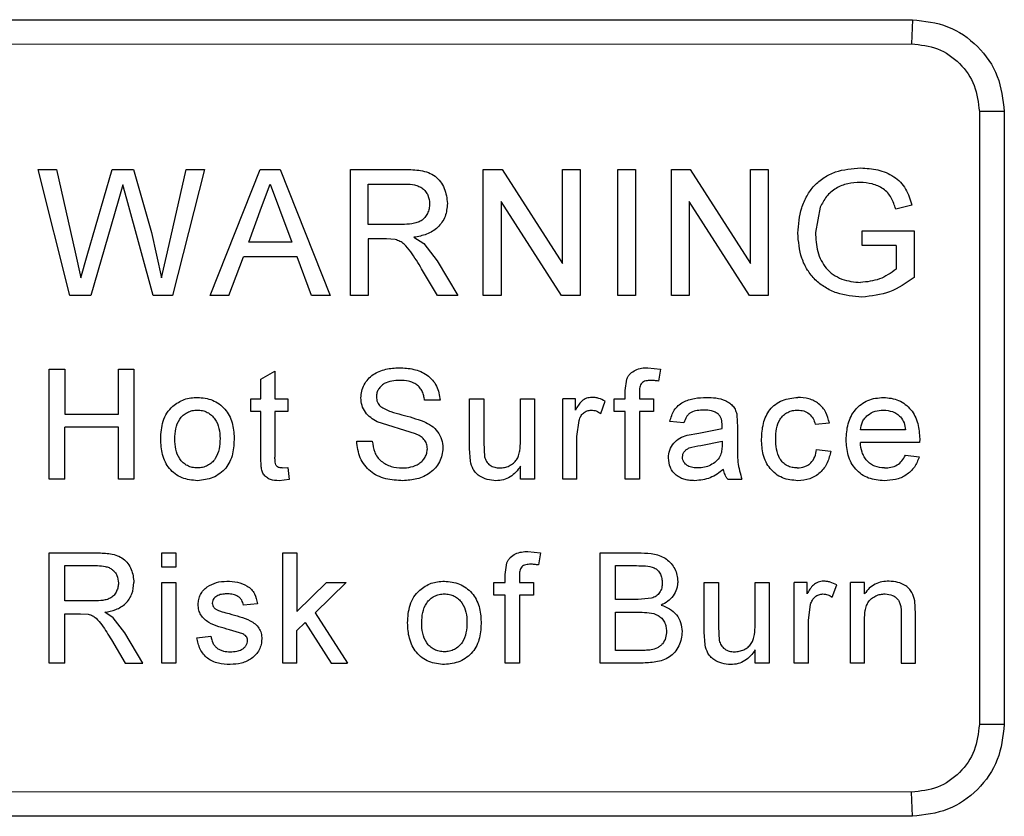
# Model space of a CAD drawing. Header units: millimetres. Extents: x -0.57 to 0.95, y -0.4 to 0.71.
# Tile 210 of 256: x 0.3994 to 0.4315, y 0.1396 to 0.1656. Entities that reach past the tile are written whole.
import ezdxf

# ---------------------------------------------------------------- set-up
doc = ezdxf.new("R2010")
doc.units = ezdxf.units.MM
doc.layers.add('FORMAT', color=7, linetype='Continuous')

msp = doc.modelspace()

# ---------------------------------------------------------------- linework, layer by layer
at = {"layer": 'FORMAT', "color": 7, "linetype": 'Continuous', "lineweight": 25}
for p, q in [((0.374513, 0.165626), (0.42848, 0.165626)), ((0.42848, 0.165626), (0.428453, 0.16484)), ((0.374485, 0.164812), (0.428453, 0.16484)), ((0.430665, 0.162626), (0.430665, 0.142626)), ((0.431479, 0.162626), (0.430665, 0.162626)), ((0.431479, 0.162626), (0.431479, 0.142626)), ((0.399955, 0.160735), (0.400553, 0.160735)), ((0.400989, 0.156626), (0.399955, 0.160735)), ((0.400553, 0.160735), (0.401163, 0.158033)), ((0.401562, 0.157931), (0.402374, 0.160735)), ((0.402374, 0.160735), (0.403071, 0.160735)), ((0.403071, 0.160735), (0.403658, 0.158677)), ((0.404176, 0.158048), (0.404783, 0.160735)), ((0.405381, 0.160735), (0.404346, 0.156626)), ((0.404783, 0.160735), (0.405381, 0.160735)), ((0.405569, 0.156626), (0.407201, 0.160735)), ((0.407201, 0.160735), (0.407854, 0.160735)), ((0.407854, 0.160735), (0.409486, 0.156626)), ((0.410148, 0.160735), (0.411931, 0.160735)), ((0.410148, 0.156626), (0.410148, 0.160735)), ((0.414481, 0.160735), (0.415094, 0.160735)), ((0.414481, 0.156626), (0.414481, 0.160735)), ((0.415094, 0.160735), (0.417063, 0.157669)), ((0.417063, 0.157669), (0.417063, 0.160735)), ((0.417063, 0.160735), (0.417642, 0.160735)), ((0.417642, 0.160735), (0.417642, 0.156626)), ((0.418867, 0.160735), (0.419446, 0.160735)), ((0.418867, 0.156626), (0.418867, 0.160735)), ((0.419446, 0.160735), (0.419446, 0.156626)), ((0.420618, 0.160735), (0.42123, 0.160735)), ((0.420618, 0.156626), (0.420618, 0.160735)), ((0.42123, 0.160735), (0.423199, 0.157669)), ((0.423199, 0.157669), (0.423199, 0.160735)), ((0.423199, 0.160735), (0.423779, 0.160735)), ((0.423779, 0.160735), (0.423779, 0.156626)), ((0.402721, 0.160239), (0.402565, 0.159701)), ((0.40285, 0.159766), (0.402721, 0.160239)), ((0.407247, 0.159502), (0.407528, 0.160261)), ((0.407528, 0.160261), (0.40783, 0.159445)), ((0.410728, 0.160261), (0.411953, 0.160261)), ((0.410728, 0.158944), (0.410728, 0.160261)), ((0.402565, 0.159701), (0.401675, 0.156626)), ((0.403708, 0.156626), (0.40285, 0.159766)), ((0.41703, 0.156626), (0.415061, 0.159692)), ((0.415061, 0.159692), (0.415061, 0.156626)), ((0.423167, 0.156626), (0.421197, 0.159692)), ((0.421197, 0.159692), (0.421197, 0.156626)), ((0.406826, 0.158365), (0.407247, 0.159502)), ((0.40783, 0.159445), (0.408229, 0.158365)), ((0.425473, 0.159502), (0.42532, 0.158682)), ((0.428466, 0.159577), (0.427936, 0.159444)), ((0.411828, 0.158944), (0.410728, 0.158944)), ((0.426847, 0.158733), (0.428533, 0.158733)), ((0.426847, 0.158259), (0.426847, 0.158733)), ((0.428533, 0.158733), (0.428533, 0.157213)), ((0.403658, 0.158677), (0.403985, 0.157201)), ((0.411321, 0.15847), (0.410728, 0.15847)), ((0.410728, 0.15847), (0.410728, 0.156626)), ((0.411607, 0.158451), (0.411321, 0.15847)), ((0.412219, 0.158523), (0.412539, 0.15832)), ((0.408229, 0.158365), (0.406826, 0.158365)), ((0.412539, 0.15832), (0.412972, 0.15776)), ((0.427954, 0.158259), (0.426847, 0.158259)), ((0.427954, 0.158259), (0.427954, 0.15748)), ((0.401163, 0.158033), (0.401351, 0.157201)), ((0.401351, 0.157201), (0.401562, 0.157931)), ((0.403985, 0.157201), (0.404176, 0.158048)), ((0.406184, 0.156626), (0.406652, 0.15789)), ((0.408403, 0.15789), (0.406652, 0.15789)), ((0.408871, 0.156626), (0.408403, 0.15789)), ((0.412972, 0.15776), (0.413646, 0.156626)), ((0.412982, 0.156626), (0.41247, 0.157494)), ((0.401675, 0.156626), (0.400989, 0.156626)), ((0.404346, 0.156626), (0.403708, 0.156626)), ((0.406184, 0.156626), (0.405569, 0.156626)), ((0.409486, 0.156626), (0.408871, 0.156626)), ((0.410728, 0.156626), (0.410148, 0.156626)), ((0.413646, 0.156626), (0.412982, 0.156626)), ((0.415061, 0.156626), (0.414481, 0.156626)), ((0.417642, 0.156626), (0.41703, 0.156626)), ((0.419446, 0.156626), (0.418867, 0.156626)), ((0.421197, 0.156626), (0.420618, 0.156626)), ((0.423779, 0.156626), (0.423167, 0.156626)), ((0.400317, 0.154222), (0.400824, 0.154222)), ((0.400317, 0.150626), (0.400317, 0.154222)), ((0.400824, 0.154222), (0.400824, 0.152747)), ((0.402576, 0.152747), (0.402576, 0.154222)), ((0.402576, 0.154222), (0.403083, 0.154222)), ((0.403083, 0.154222), (0.403083, 0.150626)), ((0.419854, 0.154268), (0.420263, 0.154222)), ((0.420263, 0.154222), (0.420197, 0.15383)), ((0.407223, 0.153893), (0.407684, 0.154155)), ((0.407223, 0.153254), (0.407223, 0.153893)), ((0.407684, 0.154155), (0.407684, 0.153254)), ((0.419114, 0.153521), (0.419163, 0.153897)), ((0.406901, 0.153254), (0.407223, 0.153254)), ((0.406901, 0.152839), (0.406901, 0.153254)), ((0.407684, 0.153254), (0.408099, 0.153254)), ((0.408099, 0.153254), (0.408099, 0.152839)), ((0.414033, 0.151634), (0.414033, 0.153254)), ((0.414033, 0.153254), (0.414494, 0.153254)), ((0.414494, 0.153254), (0.414494, 0.151825)), ((0.415693, 0.151874), (0.415693, 0.153254)), ((0.415693, 0.153254), (0.416154, 0.153254)), ((0.416154, 0.153254), (0.416154, 0.150626)), ((0.417486, 0.153254), (0.417072, 0.153254)), ((0.417072, 0.150626), (0.417072, 0.153254)), ((0.417486, 0.152887), (0.417486, 0.153254)), ((0.418745, 0.153254), (0.419114, 0.153254)), ((0.418745, 0.152839), (0.418745, 0.153254)), ((0.419114, 0.153254), (0.419114, 0.153521)), ((0.419575, 0.153476), (0.419575, 0.153254)), ((0.419575, 0.153254), (0.420036, 0.153254)), ((0.420036, 0.153254), (0.420036, 0.152839)), ((0.413069, 0.153207), (0.412562, 0.153207)), ((0.41831, 0.152777), (0.418455, 0.153177)), ((0.400824, 0.152747), (0.402576, 0.152747)), ((0.407223, 0.152839), (0.406901, 0.152839)), ((0.407223, 0.151364), (0.407223, 0.152839)), ((0.408099, 0.152839), (0.407684, 0.152839)), ((0.407684, 0.152839), (0.407684, 0.151348)), ((0.419114, 0.152839), (0.418745, 0.152839)), ((0.419114, 0.150626), (0.419114, 0.152839)), ((0.420036, 0.152839), (0.419575, 0.152839)), ((0.419575, 0.152839), (0.419575, 0.150626)), ((0.422757, 0.152723), (0.422779, 0.152329)), ((0.402576, 0.152332), (0.400824, 0.152332)), ((0.400824, 0.150626), (0.400824, 0.152332)), ((0.402576, 0.150626), (0.402576, 0.152332)), ((0.412271, 0.152108), (0.411019, 0.152506)), ((0.417533, 0.152022), (0.417604, 0.152548)), ((0.421028, 0.15247), (0.420567, 0.152516)), ((0.42151, 0.152134), (0.42227, 0.152286)), ((0.42227, 0.152286), (0.422272, 0.152393)), ((0.422779, 0.152329), (0.422779, 0.151767)), ((0.425311, 0.152424), (0.425772, 0.15247)), ((0.417533, 0.150626), (0.417533, 0.152022)), ((0.421131, 0.152068), (0.42151, 0.152134)), ((0.428257, 0.152239), (0.426782, 0.152239)), ((0.41035, 0.151871), (0.410857, 0.151871)), ((0.414059, 0.15122), (0.414033, 0.151634)), ((0.414494, 0.151825), (0.414521, 0.151364)), ((0.421579, 0.151727), (0.422272, 0.151871)), ((0.422272, 0.151871), (0.42227, 0.151737)), ((0.428715, 0.151825), (0.426782, 0.151825)), ((0.428718, 0.151943), (0.428715, 0.151825)), ((0.425357, 0.151594), (0.425818, 0.151548)), ((0.428252, 0.15141), (0.428703, 0.151364)), ((0.407918, 0.150995), (0.408099, 0.151006)), ((0.408099, 0.151006), (0.408145, 0.15062)), ((0.415693, 0.150626), (0.415693, 0.151055)), ((0.400824, 0.150626), (0.400317, 0.150626)), ((0.403083, 0.150626), (0.402576, 0.150626)), ((0.408145, 0.15062), (0.40782, 0.15058)), ((0.416154, 0.150626), (0.415693, 0.150626)), ((0.417533, 0.150626), (0.417072, 0.150626)), ((0.419575, 0.150626), (0.419114, 0.150626)), ((0.422457, 0.150626), (0.422918, 0.150626)), ((0.400317, 0.148222), (0.401877, 0.148222)), ((0.400317, 0.144626), (0.400317, 0.148222)), ((0.403993, 0.148222), (0.404454, 0.148222)), ((0.403993, 0.147761), (0.403993, 0.148222)), ((0.404454, 0.148222), (0.404454, 0.147761)), ((0.407941, 0.148222), (0.408402, 0.148222)), ((0.407941, 0.144626), (0.407941, 0.148222)), ((0.408402, 0.148222), (0.408402, 0.146314)), ((0.415938, 0.148268), (0.416346, 0.148222)), ((0.416346, 0.148222), (0.416281, 0.14783)), ((0.41829, 0.148222), (0.419636, 0.148222)), ((0.41829, 0.144626), (0.41829, 0.148222)), ((0.400824, 0.147807), (0.401896, 0.147807)), ((0.400824, 0.146654), (0.400824, 0.147807)), ((0.415198, 0.147521), (0.415247, 0.147897)), ((0.418797, 0.147807), (0.419482, 0.147807)), ((0.418797, 0.1467), (0.418797, 0.147807)), ((0.404454, 0.147761), (0.403993, 0.147761)), ((0.415198, 0.147254), (0.415198, 0.147521)), ((0.415659, 0.147476), (0.415659, 0.147254)), ((0.403993, 0.147254), (0.404454, 0.147254)), ((0.403993, 0.144626), (0.403993, 0.147254)), ((0.404454, 0.147254), (0.404454, 0.144626)), ((0.408402, 0.146314), (0.409365, 0.147254)), ((0.410007, 0.147254), (0.408998, 0.146271)), ((0.409365, 0.147254), (0.410007, 0.147254)), ((0.414829, 0.147254), (0.415198, 0.147254)), ((0.414829, 0.146839), (0.414829, 0.147254)), ((0.415659, 0.147254), (0.41612, 0.147254)), ((0.41612, 0.147254), (0.41612, 0.146839)), ((0.421689, 0.145634), (0.421689, 0.147254)), ((0.421689, 0.147254), (0.42215, 0.147254)), ((0.42215, 0.147254), (0.42215, 0.145825)), ((0.423349, 0.145874), (0.423349, 0.147254)), ((0.423349, 0.147254), (0.42381, 0.147254)), ((0.42381, 0.147254), (0.42381, 0.144626)), ((0.425042, 0.147254), (0.424627, 0.147254)), ((0.424627, 0.144626), (0.424627, 0.147254)), ((0.425042, 0.146887), (0.425042, 0.147254)), ((0.425866, 0.146777), (0.42601, 0.147177)), ((0.42692, 0.147254), (0.426459, 0.147254)), ((0.426459, 0.144626), (0.426459, 0.147254)), ((0.42692, 0.146887), (0.42692, 0.147254)), ((0.415198, 0.146839), (0.414829, 0.146839)), ((0.415198, 0.144626), (0.415198, 0.146839)), ((0.41612, 0.146839), (0.415659, 0.146839)), ((0.415659, 0.146839), (0.415659, 0.144626)), ((0.401787, 0.146654), (0.400824, 0.146654)), ((0.407115, 0.146562), (0.406654, 0.146516)), ((0.419538, 0.1467), (0.418797, 0.1467)), ((0.41997, 0.146743), (0.419538, 0.1467)), ((0.425088, 0.146022), (0.425159, 0.146548)), ((0.428579, 0.146234), (0.428556, 0.146664)), ((0.400824, 0.146239), (0.401343, 0.146239)), ((0.400824, 0.144626), (0.400824, 0.146239)), ((0.401343, 0.146239), (0.401593, 0.146223)), ((0.402409, 0.146108), (0.402129, 0.146286)), ((0.408998, 0.146271), (0.410053, 0.144626)), ((0.418797, 0.146286), (0.419589, 0.146286)), ((0.418797, 0.145041), (0.418797, 0.146286)), ((0.428118, 0.146195), (0.428118, 0.144626)), ((0.428579, 0.144626), (0.428579, 0.146234)), ((0.402788, 0.145619), (0.402409, 0.146108)), ((0.408402, 0.14569), (0.408666, 0.145948)), ((0.408666, 0.145948), (0.409514, 0.144626)), ((0.425088, 0.144626), (0.425088, 0.146022)), ((0.42692, 0.144626), (0.42692, 0.146035)), ((0.403377, 0.144626), (0.402788, 0.145619)), ((0.406635, 0.145581), (0.406202, 0.145716)), ((0.408402, 0.144626), (0.408402, 0.14569)), ((0.421715, 0.14522), (0.421689, 0.145634)), ((0.42215, 0.145825), (0.422177, 0.145364)), ((0.402348, 0.145385), (0.402796, 0.144626)), ((0.405133, 0.145456), (0.405594, 0.145502)), ((0.419648, 0.145041), (0.418797, 0.145041)), ((0.423349, 0.144626), (0.423349, 0.145055)), ((0.400824, 0.144626), (0.400317, 0.144626)), ((0.402796, 0.144626), (0.403377, 0.144626)), ((0.404454, 0.144626), (0.403993, 0.144626)), ((0.408402, 0.144626), (0.407941, 0.144626)), ((0.409514, 0.144626), (0.410053, 0.144626)), ((0.415659, 0.144626), (0.415198, 0.144626)), ((0.41964, 0.144626), (0.41829, 0.144626)), ((0.42381, 0.144626), (0.423349, 0.144626)), ((0.425088, 0.144626), (0.424627, 0.144626)), ((0.42692, 0.144626), (0.426459, 0.144626)), ((0.428118, 0.144626), (0.428579, 0.144626)), ((0.431479, 0.142626), (0.430665, 0.142626)), ((0.428453, 0.140412), (0.374485, 0.14044)), ((0.42848, 0.139626), (0.428453, 0.140412)), ((0.42848, 0.139626), (0.374513, 0.139626))]:
    msp.add_line(p, q, dxfattribs=at)
for points, knots in [([(0.42848, 0.165626), (0.428873, 0.165581), (0.429659, 0.165491), (0.430649, 0.164798), (0.431343, 0.163807), (0.431433, 0.16302), (0.431479, 0.162626)], [0, 0, 0, 0, 0.249997, 0.499775, 0.749443, 1, 1, 1, 1]), ([(0.428453, 0.16484), (0.428743, 0.164806), (0.429323, 0.16474), (0.430054, 0.164228), (0.430565, 0.163496), (0.430632, 0.162916), (0.430665, 0.162626)], [0, 0, 0, 0, 0.25001, 0.499963, 0.749988, 1, 1, 1, 1]), ([(0.411931, 0.160735), (0.412016, 0.160734), (0.412184, 0.160732), (0.412442, 0.160705), (0.41269, 0.160648), (0.412919, 0.160528), (0.413089, 0.160344), (0.413263, 0.160051), (0.413291, 0.159797), (0.413309, 0.159627)], [0, 0, 0, 0, 0.125314, 0.250281, 0.383725, 0.501552, 0.626685, 0.751475, 1, 1, 1, 1]), ([(0.42474, 0.158661), (0.424764, 0.15894), (0.424801, 0.159363), (0.425028, 0.159875), (0.425268, 0.16022), (0.425589, 0.160486), (0.426093, 0.160733), (0.426512, 0.160766), (0.42679, 0.160788)], [0, 0, 0, 0, 0.250128, 0.379248, 0.500287, 0.625837, 0.75148, 1, 1, 1, 1]), ([(0.42679, 0.160788), (0.426979, 0.160777), (0.427356, 0.160754), (0.427802, 0.160569), (0.428096, 0.160331), (0.428323, 0.160026), (0.428409, 0.159756), (0.428466, 0.159577)], [0, 0, 0, 0, 0.2509717, 0.5010624, 0.6261274, 0.7517905, 1, 1, 1, 1]), ([(0.426779, 0.160314), (0.426641, 0.160307), (0.426366, 0.160294), (0.425978, 0.16014), (0.425658, 0.159869), (0.425535, 0.159624), (0.425473, 0.159502)], [0, 0, 0, 0, 0.251493, 0.501582, 0.751116, 1, 1, 1, 1]), ([(0.427936, 0.159444), (0.427894, 0.159569), (0.427831, 0.159757), (0.427682, 0.159978), (0.42748, 0.16015), (0.427173, 0.160288), (0.42691, 0.160305), (0.426779, 0.160314)], [0, 0, 0, 0, 0.250421, 0.375527, 0.501114, 0.751405, 1, 1, 1, 1]), ([(0.411953, 0.160261), (0.412048, 0.160257), (0.412195, 0.160251), (0.412378, 0.160193), (0.412504, 0.160122), (0.412604, 0.160021), (0.412705, 0.159856), (0.41272, 0.159711), (0.41273, 0.159615)], [0, 0, 0, 0, 0.24927, 0.383122, 0.500347, 0.624345, 0.751002, 1, 1, 1, 1]), ([(0.41273, 0.159615), (0.412727, 0.159562), (0.41272, 0.159454), (0.412664, 0.159301), (0.412579, 0.159164), (0.412458, 0.15906), (0.412311, 0.158995), (0.412101, 0.158951), (0.411936, 0.158947), (0.411828, 0.158944)], [0, 0, 0, 0, 0.124601, 0.249715, 0.377147, 0.499274, 0.614176, 0.749446, 1, 1, 1, 1]), ([(0.413309, 0.159627), (0.413296, 0.159483), (0.413276, 0.159265), (0.413139, 0.159009), (0.412953, 0.15879), (0.412638, 0.158602), (0.412359, 0.158549), (0.412219, 0.158523)], [0, 0, 0, 0, 0.251009, 0.377767, 0.502568, 0.751965, 1, 1, 1, 1]), ([(0.41247, 0.157494), (0.412356, 0.157682), (0.412185, 0.157965), (0.411946, 0.158271), (0.411764, 0.158399), (0.411659, 0.158434), (0.411607, 0.158451)], [0, 0, 0, 0, 0.501036, 0.750481, 0.875477, 1, 1, 1, 1]), ([(0.426835, 0.156573), (0.426556, 0.156597), (0.426134, 0.156633), (0.425628, 0.156875), (0.425298, 0.157127), (0.425041, 0.157455), (0.4248, 0.157961), (0.424764, 0.158383), (0.42474, 0.158661)], [0, 0, 0, 0, 0.250239, 0.37831, 0.500309, 0.621861, 0.750974, 1, 1, 1, 1]), ([(0.42532, 0.158682), (0.42533, 0.158473), (0.425347, 0.158157), (0.425494, 0.157765), (0.425662, 0.157504), (0.425893, 0.157298), (0.426264, 0.157102), (0.426579, 0.157069), (0.426786, 0.157047)], [0, 0, 0, 0, 0.250626, 0.38009, 0.500672, 0.62177, 0.751087, 1, 1, 1, 1]), ([(0.427954, 0.15748), (0.427777, 0.157359), (0.427425, 0.157116), (0.426999, 0.15707), (0.426786, 0.157047)], [0, 0, 0, 0, 0.500198, 1, 1, 1, 1]), ([(0.428533, 0.157213), (0.428278, 0.157033), (0.427767, 0.156673), (0.427145, 0.156606), (0.426835, 0.156573)], [0, 0, 0, 0, 0.5005847, 1, 1, 1, 1]), ([(0.410488, 0.153283), (0.410493, 0.153358), (0.410503, 0.153507), (0.410588, 0.153717), (0.410715, 0.153903), (0.410941, 0.154098), (0.411293, 0.15424), (0.411589, 0.154258), (0.411736, 0.154268)], [0, 0, 0, 0, 0.125994, 0.251017, 0.377332, 0.501349, 0.751048, 1, 1, 1, 1]), ([(0.411736, 0.154268), (0.411896, 0.154259), (0.412214, 0.154241), (0.412592, 0.154084), (0.412829, 0.15387), (0.41301, 0.153604), (0.413046, 0.153366), (0.413069, 0.153207)], [0, 0, 0, 0, 0.251337, 0.501121, 0.626634, 0.751671, 1, 1, 1, 1]), ([(0.419163, 0.153897), (0.419177, 0.153928), (0.419207, 0.153992), (0.419297, 0.154099), (0.419442, 0.154201), (0.419645, 0.154261), (0.419784, 0.154266), (0.419854, 0.154268)], [0, 0, 0, 0, 0.125055, 0.250513, 0.500111, 0.749272, 1, 1, 1, 1]), ([(0.411756, 0.153853), (0.411669, 0.15385), (0.411495, 0.153844), (0.411283, 0.153777), (0.411142, 0.153672), (0.41106, 0.153568), (0.411004, 0.153448), (0.410998, 0.15336), (0.410995, 0.153316)], [0, 0, 0, 0, 0.249999, 0.499371, 0.624919, 0.749961, 0.875227, 1, 1, 1, 1]), ([(0.412562, 0.153207), (0.412556, 0.153256), (0.412543, 0.153352), (0.412492, 0.153489), (0.412417, 0.153614), (0.412312, 0.153713), (0.412185, 0.153784), (0.412, 0.153842), (0.411853, 0.153849), (0.411756, 0.153853)], [0, 0, 0, 0, 0.125861, 0.250536, 0.376769, 0.500321, 0.619419, 0.750882, 1, 1, 1, 1]), ([(0.419939, 0.153853), (0.419888, 0.153851), (0.419808, 0.153847), (0.419709, 0.153814), (0.419647, 0.15377), (0.419608, 0.153705), (0.419578, 0.153606), (0.419576, 0.153527), (0.419575, 0.153476)], [0, 0, 0, 0, 0.2500212, 0.3892381, 0.5004091, 0.6180424, 0.7512643, 1, 1, 1, 1]), ([(0.420197, 0.15383), (0.420154, 0.153836), (0.420069, 0.153849), (0.419982, 0.153852), (0.419939, 0.153853)], [0, 0, 0, 0, 0.500006, 1, 1, 1, 1]), ([(0.40435, 0.153011), (0.40447, 0.153097), (0.404712, 0.153268), (0.405007, 0.153289), (0.405155, 0.1533)], [0, 0, 0, 0, 0.4997425, 1, 1, 1, 1]), ([(0.405155, 0.1533), (0.405323, 0.153284), (0.405577, 0.15326), (0.405871, 0.15309), (0.406055, 0.15292), (0.406198, 0.152711), (0.406327, 0.152398), (0.406342, 0.152144), (0.406352, 0.151977)], [0, 0, 0, 0, 0.249839, 0.374337, 0.500081, 0.622936, 0.750936, 1, 1, 1, 1]), ([(0.411019, 0.152506), (0.410946, 0.152546), (0.410801, 0.152628), (0.410624, 0.152807), (0.410509, 0.153034), (0.410495, 0.1532), (0.410488, 0.153283)], [0, 0, 0, 0, 0.25011, 0.500402, 0.750359, 1, 1, 1, 1]), ([(0.410995, 0.153316), (0.410996, 0.153287), (0.410999, 0.153228), (0.41103, 0.153113), (0.411087, 0.153044), (0.411124, 0.152999)], [0, 0, 0, 0, 0.251691, 0.502375, 1, 1, 1, 1]), ([(0.418023, 0.1533), (0.417963, 0.153294), (0.417844, 0.153282), (0.417639, 0.153146), (0.417548, 0.152991), (0.417486, 0.152887)], [0, 0, 0, 0, 0.249514, 0.499368, 1, 1, 1, 1]), ([(0.418455, 0.153177), (0.418386, 0.15321), (0.418284, 0.15326), (0.418136, 0.153294), (0.418061, 0.153298), (0.418023, 0.1533)], [0, 0, 0, 0, 0.5008974, 0.7504542, 1, 1, 1, 1]), ([(0.420567, 0.152516), (0.420604, 0.152643), (0.420659, 0.152834), (0.420831, 0.153036), (0.42105, 0.153183), (0.421367, 0.153283), (0.421627, 0.153294), (0.421757, 0.1533)], [0, 0, 0, 0, 0.250105, 0.375067, 0.500429, 0.750721, 1, 1, 1, 1]), ([(0.421757, 0.1533), (0.421862, 0.153297), (0.422073, 0.153291), (0.422334, 0.153222), (0.42252, 0.15312), (0.422637, 0.153012), (0.422717, 0.152876), (0.422744, 0.152774), (0.422757, 0.152723)], [0, 0, 0, 0, 0.249541, 0.499537, 0.632666, 0.750063, 0.875253, 1, 1, 1, 1]), ([(0.423559, 0.15193), (0.423569, 0.152105), (0.423583, 0.152364), (0.423698, 0.152688), (0.423825, 0.152904), (0.424009, 0.153081), (0.424308, 0.153253), (0.424568, 0.153281), (0.424738, 0.1533)], [0, 0, 0, 0, 0.255855, 0.379531, 0.500984, 0.621765, 0.751312, 1, 1, 1, 1]), ([(0.425772, 0.15247), (0.425741, 0.152587), (0.425695, 0.152763), (0.425557, 0.152965), (0.425383, 0.153135), (0.425103, 0.153278), (0.42486, 0.153292), (0.424738, 0.1533)], [0, 0, 0, 0, 0.247976, 0.372619, 0.499036, 0.749264, 1, 1, 1, 1]), ([(0.426321, 0.151917), (0.42633, 0.152091), (0.426345, 0.152354), (0.426469, 0.152681), (0.426613, 0.1529), (0.4268, 0.153079), (0.4271, 0.153259), (0.427361, 0.153283), (0.427535, 0.1533)], [0, 0, 0, 0, 0.25038, 0.378493, 0.501049, 0.626666, 0.751207, 1, 1, 1, 1]), ([(0.427535, 0.1533), (0.427706, 0.153283), (0.427962, 0.153258), (0.428255, 0.153078), (0.428437, 0.152902), (0.428575, 0.152686), (0.428695, 0.152368), (0.428709, 0.152111), (0.428718, 0.151943)], [0, 0, 0, 0, 0.250361, 0.374474, 0.501583, 0.622019, 0.751981, 1, 1, 1, 1]), ([(0.403955, 0.15194), (0.403967, 0.152137), (0.403985, 0.152433), (0.404146, 0.152798), (0.404282, 0.15294), (0.40435, 0.153011)], [0, 0, 0, 0, 0.50038, 0.750991, 1, 1, 1, 1]), ([(0.411124, 0.152999), (0.411234, 0.152938), (0.411453, 0.152817), (0.411945, 0.152713), (0.412301, 0.152595), (0.412538, 0.152516)], [0, 0, 0, 0, 0.249082, 0.499438, 1, 1, 1, 1]), ([(0.404415, 0.151941), (0.40442, 0.152054), (0.40443, 0.152279), (0.404534, 0.152549), (0.404683, 0.15272), (0.404825, 0.152815), (0.404985, 0.152875), (0.405098, 0.152882), (0.405155, 0.152885)], [0, 0, 0, 0, 0.249783, 0.499248, 0.624432, 0.748556, 0.874819, 1, 1, 1, 1]), ([(0.405155, 0.152885), (0.40521, 0.152882), (0.405322, 0.152876), (0.405479, 0.152816), (0.405617, 0.15272), (0.405766, 0.152554), (0.405877, 0.152289), (0.405886, 0.152066), (0.405891, 0.151955)], [0, 0, 0, 0, 0.124915, 0.250214, 0.373421, 0.50038, 0.749935, 1, 1, 1, 1]), ([(0.417604, 0.152548), (0.41762, 0.152594), (0.417652, 0.152682), (0.417744, 0.15279), (0.417864, 0.15287), (0.417958, 0.15288), (0.418005, 0.152885)], [0, 0, 0, 0, 0.254952, 0.498363, 0.749347, 1, 1, 1, 1]), ([(0.418005, 0.152885), (0.41806, 0.152879), (0.418171, 0.152867), (0.418264, 0.152807), (0.41831, 0.152777)], [0, 0, 0, 0, 0.499489, 1, 1, 1, 1]), ([(0.421674, 0.152885), (0.421602, 0.152882), (0.421462, 0.152878), (0.421287, 0.152833), (0.421175, 0.152749), (0.421086, 0.152638), (0.421051, 0.152537), (0.421028, 0.15247)], [0, 0, 0, 0, 0.258597, 0.500059, 0.622877, 0.751189, 1, 1, 1, 1]), ([(0.422153, 0.152746), (0.422119, 0.15277), (0.42205, 0.152819), (0.421887, 0.152875), (0.421759, 0.152881), (0.421674, 0.152885)], [0, 0, 0, 0, 0.247704, 0.500255, 1, 1, 1, 1]), ([(0.422272, 0.152393), (0.422269, 0.152457), (0.422265, 0.152554), (0.422218, 0.152676), (0.422175, 0.152723), (0.422153, 0.152746)], [0, 0, 0, 0, 0.500854, 0.757835, 1, 1, 1, 1]), ([(0.42402, 0.151942), (0.424024, 0.152054), (0.424032, 0.152277), (0.424125, 0.152549), (0.424271, 0.152722), (0.424412, 0.152817), (0.424572, 0.152876), (0.424685, 0.152882), (0.424741, 0.152885)], [0, 0, 0, 0, 0.24924, 0.498745, 0.624533, 0.748521, 0.874506, 1, 1, 1, 1]), ([(0.424741, 0.152885), (0.424807, 0.15288), (0.42494, 0.152871), (0.425119, 0.152771), (0.42525, 0.152615), (0.42529, 0.152487), (0.425311, 0.152424)], [0, 0, 0, 0, 0.249117, 0.49925, 0.749717, 1, 1, 1, 1]), ([(0.426782, 0.152239), (0.426796, 0.152331), (0.426819, 0.152467), (0.426921, 0.152621), (0.42705, 0.15275), (0.427257, 0.152865), (0.427441, 0.152878), (0.427533, 0.152885)], [0, 0, 0, 0, 0.249239, 0.372545, 0.499423, 0.749117, 1, 1, 1, 1]), ([(0.427533, 0.152885), (0.427635, 0.152876), (0.427789, 0.152863), (0.427975, 0.152769), (0.42805, 0.152699), (0.428087, 0.152664)], [0, 0, 0, 0, 0.49915, 0.749481, 1, 1, 1, 1]), ([(0.428087, 0.152664), (0.428133, 0.152601), (0.428226, 0.152474), (0.428246, 0.152318), (0.428257, 0.152239)], [0, 0, 0, 0, 0.496011, 1, 1, 1, 1]), ([(0.412538, 0.152516), (0.412623, 0.152473), (0.412794, 0.152388), (0.413002, 0.152188), (0.41314, 0.151931), (0.413154, 0.151742), (0.413162, 0.151647)], [0, 0, 0, 0, 0.251635, 0.501876, 0.750884, 1, 1, 1, 1]), ([(0.406352, 0.151977), (0.406346, 0.151801), (0.406337, 0.151535), (0.406222, 0.151204), (0.406084, 0.150982), (0.405893, 0.150806), (0.405591, 0.150627), (0.405328, 0.150599), (0.405155, 0.15058)], [0, 0, 0, 0, 0.25138, 0.380362, 0.501303, 0.62391, 0.752379, 1, 1, 1, 1]), ([(0.405891, 0.151955), (0.405886, 0.151841), (0.405877, 0.151615), (0.405776, 0.15134), (0.405627, 0.151166), (0.405486, 0.151067), (0.405326, 0.151005), (0.405212, 0.150998), (0.405155, 0.150995)], [0, 0, 0, 0, 0.249779, 0.49896, 0.626368, 0.749406, 0.874086, 1, 1, 1, 1]), ([(0.412655, 0.151622), (0.41265, 0.151678), (0.41264, 0.151789), (0.412552, 0.151936), (0.412422, 0.15204), (0.412322, 0.152085), (0.412271, 0.152108)], [0, 0, 0, 0, 0.251222, 0.500765, 0.750647, 1, 1, 1, 1]), ([(0.420521, 0.151323), (0.420528, 0.15141), (0.420544, 0.151583), (0.420681, 0.151812), (0.420884, 0.15198), (0.421048, 0.152038), (0.421131, 0.152068)], [0, 0, 0, 0, 0.250256, 0.499478, 0.745868, 1, 1, 1, 1]), ([(0.405155, 0.15058), (0.404982, 0.150596), (0.404722, 0.150619), (0.404422, 0.150794), (0.404236, 0.15097), (0.404097, 0.151188), (0.403977, 0.15151), (0.403963, 0.151769), (0.403955, 0.15194)], [0, 0, 0, 0, 0.250294, 0.375787, 0.501387, 0.621926, 0.751903, 1, 1, 1, 1]), ([(0.405155, 0.150995), (0.405098, 0.150998), (0.404985, 0.151004), (0.404825, 0.151065), (0.404683, 0.15116), (0.404534, 0.151332), (0.404429, 0.151602), (0.40442, 0.151828), (0.404415, 0.151941)], [0, 0, 0, 0, 0.1248659, 0.2501927, 0.3753362, 0.5001327, 0.749374, 1, 1, 1, 1]), ([(0.411856, 0.15058), (0.411668, 0.150589), (0.411383, 0.150603), (0.411029, 0.15073), (0.410792, 0.150879), (0.410601, 0.151081), (0.410408, 0.151404), (0.410373, 0.151685), (0.41035, 0.151871)], [0, 0, 0, 0, 0.250931, 0.381151, 0.501173, 0.624824, 0.752131, 1, 1, 1, 1]), ([(0.410857, 0.151871), (0.410876, 0.151749), (0.410905, 0.151566), (0.411019, 0.151346), (0.411191, 0.15117), (0.411468, 0.151022), (0.411712, 0.151004), (0.411833, 0.150995)], [0, 0, 0, 0, 0.251069, 0.376752, 0.502113, 0.751987, 1, 1, 1, 1]), ([(0.413162, 0.151647), (0.413156, 0.151567), (0.413145, 0.151409), (0.413055, 0.151188), (0.412923, 0.150991), (0.412688, 0.15078), (0.412324, 0.150612), (0.412011, 0.15059), (0.411856, 0.15058)], [0, 0, 0, 0, 0.1264624, 0.2518164, 0.3765274, 0.5024304, 0.7519728, 1, 1, 1, 1]), ([(0.415018, 0.150995), (0.415071, 0.150998), (0.415177, 0.151004), (0.415328, 0.151061), (0.415464, 0.151144), (0.415571, 0.151258), (0.415639, 0.1514), (0.415687, 0.151606), (0.415691, 0.151768), (0.415693, 0.151874)], [0, 0, 0, 0, 0.125556, 0.250706, 0.380175, 0.501125, 0.615781, 0.751047, 1, 1, 1, 1]), ([(0.420982, 0.151348), (0.420984, 0.151381), (0.420989, 0.151447), (0.421039, 0.151532), (0.421108, 0.151603), (0.421283, 0.151695), (0.421448, 0.151713), (0.421579, 0.151727)], [0, 0, 0, 0, 0.124526, 0.249534, 0.370943, 0.499814, 1, 1, 1, 1]), ([(0.42227, 0.151737), (0.422269, 0.151674), (0.422268, 0.151548), (0.422224, 0.151431), (0.422202, 0.151372)], [0, 0, 0, 0, 0.502275, 1, 1, 1, 1]), ([(0.422779, 0.151767), (0.422773, 0.151572), (0.42276, 0.151184), (0.422865, 0.150811), (0.422918, 0.150626)], [0, 0, 0, 0, 0.5038363, 1, 1, 1, 1]), ([(0.424739, 0.15058), (0.424568, 0.150595), (0.424311, 0.150619), (0.424015, 0.150794), (0.423833, 0.150971), (0.423697, 0.151187), (0.42358, 0.151506), (0.423567, 0.151761), (0.423559, 0.15193)], [0, 0, 0, 0, 0.250373, 0.376483, 0.501435, 0.623071, 0.752007, 1, 1, 1, 1]), ([(0.424723, 0.150995), (0.424666, 0.150998), (0.424554, 0.151004), (0.424396, 0.151064), (0.42426, 0.151161), (0.424118, 0.151336), (0.424032, 0.151609), (0.424024, 0.151831), (0.42402, 0.151942)], [0, 0, 0, 0, 0.127499, 0.250005, 0.374735, 0.5004, 0.749805, 1, 1, 1, 1]), ([(0.427559, 0.15058), (0.427386, 0.150593), (0.427125, 0.150614), (0.426818, 0.150778), (0.426625, 0.150949), (0.426477, 0.151162), (0.426346, 0.151484), (0.42633, 0.151745), (0.426321, 0.151917)], [0, 0, 0, 0, 0.250249, 0.375158, 0.500372, 0.62186, 0.75098, 1, 1, 1, 1]), ([(0.427567, 0.150995), (0.42746, 0.151005), (0.427299, 0.151021), (0.427112, 0.151126), (0.426993, 0.151231), (0.4269, 0.151361), (0.426813, 0.151557), (0.426794, 0.151718), (0.426782, 0.151825)], [0, 0, 0, 0, 0.2488854, 0.3749209, 0.4992229, 0.6207909, 0.7493246, 1, 1, 1, 1]), ([(0.40782, 0.15058), (0.407722, 0.150584), (0.407574, 0.150591), (0.407401, 0.150684), (0.407298, 0.150789), (0.407247, 0.150929), (0.407226, 0.151121), (0.407225, 0.151268), (0.407223, 0.151364)], [0, 0, 0, 0, 0.250127, 0.375565, 0.500355, 0.621938, 0.750221, 1, 1, 1, 1]), ([(0.407918, 0.150995), (0.407876, 0.150997), (0.407813, 0.151001), (0.407742, 0.151047), (0.4077, 0.151108), (0.407687, 0.151213), (0.407685, 0.151295), (0.407684, 0.151348)], [0, 0, 0, 0, 0.248701, 0.37567, 0.498614, 0.6804, 1, 1, 1, 1]), ([(0.411833, 0.150995), (0.41193, 0.151), (0.412122, 0.151011), (0.412351, 0.151105), (0.412501, 0.151227), (0.412585, 0.151345), (0.412643, 0.151478), (0.412651, 0.151574), (0.412655, 0.151622)], [0, 0, 0, 0, 0.250671, 0.500141, 0.628304, 0.750407, 0.875541, 1, 1, 1, 1]), ([(0.414521, 0.151364), (0.414539, 0.15131), (0.414574, 0.151203), (0.414694, 0.151079), (0.41485, 0.151006), (0.414962, 0.150998), (0.415018, 0.150995)], [0, 0, 0, 0, 0.249817, 0.499751, 0.750207, 1, 1, 1, 1]), ([(0.421381, 0.15058), (0.421327, 0.150581), (0.42122, 0.150583), (0.421062, 0.150615), (0.42091, 0.150667), (0.420773, 0.150754), (0.420661, 0.150869), (0.420547, 0.151054), (0.420531, 0.151215), (0.420521, 0.151323)], [0, 0, 0, 0, 0.125593, 0.250967, 0.375734, 0.501141, 0.626947, 0.750979, 1, 1, 1, 1]), ([(0.421486, 0.150995), (0.421429, 0.150997), (0.421314, 0.151001), (0.421175, 0.151047), (0.421081, 0.151116), (0.421025, 0.151182), (0.420987, 0.151261), (0.420983, 0.151319), (0.420982, 0.151348)], [0, 0, 0, 0, 0.24878, 0.498167, 0.625183, 0.748772, 0.874171, 1, 1, 1, 1]), ([(0.422202, 0.151372), (0.422161, 0.151314), (0.42208, 0.151198), (0.421898, 0.151083), (0.421698, 0.151006), (0.421557, 0.150999), (0.421486, 0.150995)], [0, 0, 0, 0, 0.248498, 0.499278, 0.749526, 1, 1, 1, 1]), ([(0.424723, 0.150995), (0.424807, 0.151002), (0.42493, 0.151013), (0.425075, 0.151086), (0.425198, 0.151183), (0.425309, 0.151356), (0.425341, 0.151514), (0.425357, 0.151594)], [0, 0, 0, 0, 0.260973, 0.380131, 0.50032, 0.747299, 1, 1, 1, 1]), ([(0.425818, 0.151548), (0.425788, 0.151417), (0.425729, 0.151157), (0.425485, 0.15083), (0.425138, 0.150613), (0.424872, 0.150591), (0.424739, 0.15058)], [0, 0, 0, 0, 0.251183, 0.500886, 0.750562, 1, 1, 1, 1]), ([(0.428703, 0.151364), (0.428658, 0.151246), (0.428569, 0.15101), (0.428287, 0.150747), (0.427935, 0.1506), (0.427685, 0.150586), (0.427559, 0.15058)], [0, 0, 0, 0, 0.2504, 0.499898, 0.749922, 1, 1, 1, 1]), ([(0.427567, 0.150995), (0.427638, 0.150999), (0.427781, 0.151006), (0.427984, 0.151082), (0.428152, 0.151221), (0.428218, 0.151347), (0.428252, 0.15141)], [0, 0, 0, 0, 0.251196, 0.501706, 0.751533, 1, 1, 1, 1]), ([(0.414894, 0.15058), (0.414798, 0.150587), (0.414604, 0.150602), (0.41438, 0.150708), (0.414234, 0.150831), (0.41412, 0.150987), (0.414084, 0.151126), (0.414059, 0.15122)], [0, 0, 0, 0, 0.251056, 0.504208, 0.628842, 0.748423, 1, 1, 1, 1]), ([(0.415693, 0.151055), (0.415647, 0.150988), (0.415555, 0.150853), (0.415364, 0.150698), (0.415138, 0.150594), (0.414975, 0.150585), (0.414894, 0.15058)], [0, 0, 0, 0, 0.250214, 0.500524, 0.750557, 1, 1, 1, 1]), ([(0.422318, 0.150949), (0.422179, 0.150843), (0.421901, 0.150632), (0.421554, 0.150597), (0.421381, 0.15058)], [0, 0, 0, 0, 0.501072, 1, 1, 1, 1]), ([(0.422457, 0.150626), (0.422439, 0.15065), (0.422405, 0.150698), (0.422352, 0.150804), (0.422332, 0.150891), (0.422318, 0.150949)], [0, 0, 0, 0, 0.249659, 0.499329, 1, 1, 1, 1]), ([(0.401877, 0.148222), (0.401951, 0.148221), (0.402099, 0.148219), (0.402324, 0.148195), (0.402541, 0.148145), (0.402741, 0.14804), (0.40289, 0.147879), (0.403043, 0.147623), (0.403067, 0.1474), (0.403083, 0.147252)], [0, 0, 0, 0, 0.125314, 0.250281, 0.383745, 0.501552, 0.626685, 0.751475, 1, 1, 1, 1]), ([(0.415247, 0.147897), (0.415261, 0.147928), (0.415291, 0.147992), (0.415381, 0.148099), (0.415526, 0.148201), (0.415729, 0.148261), (0.415868, 0.148266), (0.415938, 0.148268)], [0, 0, 0, 0, 0.125055, 0.250513, 0.500111, 0.749272, 1, 1, 1, 1]), ([(0.419636, 0.148222), (0.419779, 0.148217), (0.419996, 0.148209), (0.420271, 0.148129), (0.420459, 0.148027), (0.420615, 0.147883), (0.42073, 0.147702), (0.420811, 0.147502), (0.420821, 0.14736), (0.420825, 0.14729)], [0, 0, 0, 0, 0.2509334, 0.381143, 0.5011387, 0.6244114, 0.7510381, 0.8757363, 1, 1, 1, 1]), ([(0.401896, 0.147807), (0.401981, 0.147803), (0.402109, 0.147798), (0.40227, 0.147746), (0.402379, 0.147684), (0.402466, 0.147596), (0.402555, 0.147452), (0.402567, 0.147326), (0.402576, 0.147241)], [0, 0, 0, 0, 0.254588, 0.380518, 0.504235, 0.625451, 0.75018, 1, 1, 1, 1]), ([(0.416023, 0.147853), (0.415972, 0.147851), (0.415892, 0.147847), (0.415793, 0.147814), (0.415731, 0.14777), (0.415692, 0.147705), (0.415662, 0.147606), (0.41566, 0.147527), (0.415659, 0.147476)], [0, 0, 0, 0, 0.250021, 0.389238, 0.500409, 0.618042, 0.751264, 1, 1, 1, 1]), ([(0.416281, 0.14783), (0.416238, 0.147836), (0.416153, 0.147849), (0.416066, 0.147852), (0.416023, 0.147853)], [0, 0, 0, 0, 0.500006, 1, 1, 1, 1]), ([(0.419482, 0.147807), (0.419579, 0.147805), (0.419771, 0.147803), (0.420018, 0.147771), (0.42018, 0.147656), (0.420262, 0.147533), (0.420311, 0.147392), (0.420316, 0.147294), (0.420318, 0.147245)], [0, 0, 0, 0, 0.249931, 0.499348, 0.620092, 0.749448, 0.874422, 1, 1, 1, 1]), ([(0.402576, 0.147241), (0.402573, 0.147195), (0.402569, 0.147101), (0.402518, 0.146966), (0.402443, 0.146847), (0.402338, 0.146756), (0.40221, 0.1467), (0.402026, 0.14666), (0.401881, 0.146657), (0.401787, 0.146654)], [0, 0, 0, 0, 0.124377, 0.249319, 0.378776, 0.498648, 0.613818, 0.749038, 1, 1, 1, 1]), ([(0.402129, 0.146286), (0.402251, 0.146309), (0.402496, 0.146355), (0.402771, 0.146519), (0.402933, 0.146711), (0.403054, 0.146935), (0.403071, 0.147126), (0.403083, 0.147252)], [0, 0, 0, 0, 0.248035, 0.497432, 0.622206, 0.748991, 1, 1, 1, 1]), ([(0.405468, 0.147115), (0.405568, 0.14717), (0.405769, 0.14728), (0.405997, 0.147293), (0.406111, 0.1473)], [0, 0, 0, 0, 0.500723, 1, 1, 1, 1]), ([(0.406111, 0.1473), (0.406227, 0.147294), (0.406458, 0.147282), (0.406735, 0.147181), (0.40692, 0.147039), (0.407055, 0.146847), (0.407091, 0.146676), (0.407115, 0.146562)], [0, 0, 0, 0, 0.250859, 0.50024, 0.625486, 0.750752, 1, 1, 1, 1]), ([(0.412406, 0.147011), (0.412527, 0.147097), (0.412768, 0.147268), (0.413063, 0.147289), (0.413211, 0.1473)], [0, 0, 0, 0, 0.499743, 1, 1, 1, 1]), ([(0.413211, 0.1473), (0.41338, 0.147284), (0.413633, 0.14726), (0.413927, 0.14709), (0.414112, 0.14692), (0.414255, 0.146711), (0.414384, 0.146398), (0.414398, 0.146144), (0.414408, 0.145977)], [0, 0, 0, 0, 0.249839, 0.374337, 0.500081, 0.622936, 0.750936, 1, 1, 1, 1]), ([(0.420318, 0.147245), (0.420316, 0.14719), (0.420311, 0.14708), (0.420243, 0.146926), (0.420126, 0.146804), (0.420022, 0.146763), (0.41997, 0.146743)], [0, 0, 0, 0, 0.248379, 0.498616, 0.748689, 1, 1, 1, 1]), ([(0.420825, 0.14729), (0.420823, 0.147247), (0.42082, 0.147164), (0.420778, 0.147002), (0.420682, 0.146815), (0.420506, 0.146633), (0.420359, 0.146555), (0.420286, 0.146516)], [0, 0, 0, 0, 0.126638, 0.251518, 0.501103, 0.750699, 1, 1, 1, 1]), ([(0.425579, 0.1473), (0.425519, 0.147294), (0.425399, 0.147282), (0.425195, 0.147146), (0.425103, 0.146991), (0.425042, 0.146887)], [0, 0, 0, 0, 0.2495144, 0.4993675, 1, 1, 1, 1]), ([(0.42601, 0.147177), (0.425942, 0.14721), (0.42584, 0.14726), (0.425692, 0.147294), (0.425616, 0.147298), (0.425579, 0.1473)], [0, 0, 0, 0, 0.500897, 0.750454, 1, 1, 1, 1]), ([(0.42772, 0.1473), (0.427642, 0.147296), (0.427486, 0.147288), (0.427262, 0.147209), (0.427064, 0.147076), (0.426968, 0.14695), (0.42692, 0.146887)], [0, 0, 0, 0, 0.248682, 0.498215, 0.748203, 1, 1, 1, 1]), ([(0.428556, 0.146664), (0.428531, 0.146757), (0.428493, 0.146898), (0.428379, 0.147055), (0.428232, 0.147179), (0.428008, 0.147279), (0.427816, 0.147293), (0.42772, 0.1473)], [0, 0, 0, 0, 0.248496, 0.375639, 0.499308, 0.749315, 1, 1, 1, 1]), ([(0.405179, 0.146538), (0.405182, 0.146594), (0.405189, 0.146706), (0.40525, 0.146864), (0.40534, 0.147007), (0.405425, 0.147079), (0.405468, 0.147115)], [0, 0, 0, 0, 0.252142, 0.501083, 0.751077, 1, 1, 1, 1]), ([(0.406145, 0.146885), (0.40609, 0.146883), (0.405981, 0.146881), (0.405846, 0.14685), (0.405751, 0.146795), (0.405692, 0.146737), (0.405648, 0.146667), (0.405643, 0.146612), (0.40564, 0.146584)], [0, 0, 0, 0, 0.251203, 0.499418, 0.627061, 0.750178, 0.875391, 1, 1, 1, 1]), ([(0.406654, 0.146516), (0.40664, 0.146573), (0.40662, 0.146659), (0.406547, 0.146751), (0.406457, 0.146824), (0.406318, 0.146879), (0.406203, 0.146883), (0.406145, 0.146885)], [0, 0, 0, 0, 0.250224, 0.375132, 0.501, 0.750659, 1, 1, 1, 1]), ([(0.412011, 0.14594), (0.412023, 0.146137), (0.412041, 0.146433), (0.412203, 0.146798), (0.412339, 0.14694), (0.412406, 0.147011)], [0, 0, 0, 0, 0.5003801, 0.750991, 1, 1, 1, 1]), ([(0.412472, 0.145941), (0.412477, 0.146054), (0.412486, 0.146279), (0.412591, 0.146549), (0.41274, 0.14672), (0.412881, 0.146815), (0.413041, 0.146875), (0.413155, 0.146882), (0.413211, 0.146885)], [0, 0, 0, 0, 0.249783, 0.499248, 0.624432, 0.748556, 0.874819, 1, 1, 1, 1]), ([(0.413211, 0.146885), (0.413267, 0.146882), (0.413378, 0.146876), (0.413535, 0.146816), (0.413674, 0.14672), (0.413823, 0.146554), (0.413934, 0.146289), (0.413943, 0.146066), (0.413947, 0.145955)], [0, 0, 0, 0, 0.124915, 0.250214, 0.373421, 0.50038, 0.749935, 1, 1, 1, 1]), ([(0.425159, 0.146548), (0.425176, 0.146594), (0.425208, 0.146682), (0.4253, 0.14679), (0.425419, 0.14687), (0.425513, 0.14688), (0.425561, 0.146885)], [0, 0, 0, 0, 0.254952, 0.498363, 0.749347, 1, 1, 1, 1]), ([(0.425561, 0.146885), (0.425616, 0.146879), (0.425726, 0.146867), (0.425819, 0.146807), (0.425866, 0.146777)], [0, 0, 0, 0, 0.499489, 1, 1, 1, 1]), ([(0.42692, 0.146035), (0.426923, 0.146137), (0.426928, 0.146296), (0.426979, 0.146495), (0.427045, 0.146634), (0.42715, 0.146745), (0.427285, 0.146825), (0.427436, 0.146877), (0.42754, 0.146882), (0.427592, 0.146885)], [0, 0, 0, 0, 0.247416, 0.383209, 0.496513, 0.61668, 0.748248, 0.873888, 1, 1, 1, 1]), ([(0.427592, 0.146885), (0.427675, 0.146876), (0.427802, 0.146864), (0.427945, 0.146775), (0.428029, 0.146684), (0.428081, 0.14657), (0.428116, 0.146407), (0.428118, 0.146278), (0.428118, 0.146195)], [0, 0, 0, 0, 0.248703, 0.376354, 0.498363, 0.614381, 0.749288, 1, 1, 1, 1]), ([(0.406202, 0.145716), (0.405968, 0.145775), (0.405675, 0.14585), (0.405375, 0.146052), (0.405264, 0.146193), (0.405191, 0.146358), (0.405183, 0.146477), (0.405179, 0.146538)], [0, 0, 0, 0, 0.501216, 0.627853, 0.751303, 0.872524, 1, 1, 1, 1]), ([(0.40564, 0.146584), (0.405642, 0.146559), (0.405646, 0.146509), (0.405674, 0.146468), (0.405688, 0.146447)], [0, 0, 0, 0, 0.499898, 1, 1, 1, 1]), ([(0.420286, 0.146516), (0.420379, 0.146483), (0.420566, 0.146416), (0.420792, 0.146216), (0.42094, 0.145952), (0.420956, 0.145755), (0.420964, 0.145656)], [0, 0, 0, 0, 0.251183, 0.501219, 0.750347, 1, 1, 1, 1]), ([(0.401593, 0.146223), (0.401639, 0.146208), (0.401731, 0.146178), (0.40189, 0.146065), (0.402099, 0.145797), (0.402248, 0.14555), (0.402348, 0.145385)], [0, 0, 0, 0, 0.124523, 0.249519, 0.498964, 1, 1, 1, 1]), ([(0.405688, 0.146447), (0.40571, 0.146424), (0.405753, 0.146378), (0.405811, 0.146354), (0.40584, 0.146342)], [0, 0, 0, 0, 0.499161, 1, 1, 1, 1]), ([(0.40584, 0.146342), (0.405882, 0.146329), (0.405997, 0.146293), (0.406114, 0.146261), (0.406189, 0.146241)], [0, 0, 0, 0, 0.357808, 1, 1, 1, 1]), ([(0.406189, 0.146241), (0.406426, 0.146179), (0.406723, 0.146101), (0.407042, 0.145912), (0.407164, 0.145773), (0.407243, 0.145602), (0.40725, 0.145479), (0.407253, 0.145415)], [0, 0, 0, 0, 0.497467, 0.623533, 0.749877, 0.8712, 1, 1, 1, 1]), ([(0.419589, 0.146286), (0.41969, 0.146283), (0.419891, 0.146279), (0.420145, 0.146222), (0.420308, 0.146094), (0.420396, 0.145966), (0.420449, 0.145818), (0.420454, 0.145715), (0.420457, 0.145663)], [0, 0, 0, 0, 0.24759, 0.495738, 0.620829, 0.746738, 0.873653, 1, 1, 1, 1]), ([(0.413211, 0.14458), (0.413038, 0.144596), (0.412779, 0.144619), (0.412478, 0.144794), (0.412293, 0.14497), (0.412154, 0.145188), (0.412034, 0.14551), (0.41202, 0.145769), (0.412011, 0.14594)], [0, 0, 0, 0, 0.250294, 0.375787, 0.501387, 0.621926, 0.751903, 1, 1, 1, 1]), ([(0.413211, 0.144995), (0.413155, 0.144998), (0.413042, 0.145004), (0.412881, 0.145065), (0.41274, 0.14516), (0.412591, 0.145332), (0.412485, 0.145602), (0.412476, 0.145828), (0.412472, 0.145941)], [0, 0, 0, 0, 0.124866, 0.250193, 0.375336, 0.500133, 0.749374, 1, 1, 1, 1]), ([(0.414408, 0.145977), (0.414403, 0.145801), (0.414394, 0.145535), (0.414279, 0.145204), (0.41414, 0.144982), (0.41395, 0.144806), (0.413647, 0.144627), (0.413384, 0.144599), (0.413211, 0.14458)], [0, 0, 0, 0, 0.25138, 0.380362, 0.501303, 0.62391, 0.752379, 1, 1, 1, 1]), ([(0.413947, 0.145955), (0.413943, 0.145841), (0.413934, 0.145615), (0.413832, 0.14534), (0.413683, 0.145166), (0.413543, 0.145067), (0.413382, 0.145005), (0.413268, 0.144998), (0.413211, 0.144995)], [0, 0, 0, 0, 0.249779, 0.49896, 0.626368, 0.749406, 0.874086, 1, 1, 1, 1]), ([(0.422674, 0.144995), (0.422727, 0.144998), (0.422832, 0.145004), (0.422984, 0.145061), (0.42312, 0.145144), (0.423227, 0.145258), (0.423295, 0.1454), (0.423343, 0.145606), (0.423346, 0.145768), (0.423349, 0.145874)], [0, 0, 0, 0, 0.125556, 0.250706, 0.380175, 0.501125, 0.615781, 0.751047, 1, 1, 1, 1]), ([(0.406792, 0.145369), (0.40679, 0.145392), (0.406787, 0.145439), (0.406736, 0.145521), (0.406675, 0.145557), (0.406635, 0.145581)], [0, 0, 0, 0, 0.25077, 0.501363, 1, 1, 1, 1]), ([(0.420964, 0.145656), (0.420959, 0.145576), (0.420951, 0.145415), (0.420865, 0.145185), (0.420738, 0.14498), (0.420498, 0.144765), (0.420112, 0.144641), (0.419797, 0.144631), (0.41964, 0.144626)], [0, 0, 0, 0, 0.126124, 0.251645, 0.382952, 0.502973, 0.751918, 1, 1, 1, 1]), ([(0.420457, 0.145663), (0.420452, 0.145592), (0.420441, 0.145448), (0.420356, 0.145284), (0.420255, 0.145181), (0.420132, 0.145102), (0.420026, 0.145075), (0.419955, 0.145058)], [0, 0, 0, 0, 0.248268, 0.498691, 0.62002, 0.749711, 1, 1, 1, 1]), ([(0.406224, 0.14458), (0.406094, 0.144586), (0.405895, 0.144596), (0.405647, 0.144679), (0.40548, 0.144778), (0.405345, 0.144916), (0.405205, 0.145136), (0.405161, 0.145329), (0.405133, 0.145456)], [0, 0, 0, 0, 0.250781, 0.382954, 0.500532, 0.623183, 0.750834, 1, 1, 1, 1]), ([(0.405594, 0.145502), (0.405609, 0.145427), (0.405632, 0.145315), (0.405718, 0.145188), (0.405799, 0.14511), (0.405897, 0.145053), (0.40604, 0.145004), (0.406154, 0.144998), (0.406229, 0.144995)], [0, 0, 0, 0, 0.250174, 0.376647, 0.500567, 0.622977, 0.750761, 1, 1, 1, 1]), ([(0.407253, 0.145415), (0.407249, 0.145353), (0.407241, 0.145228), (0.40717, 0.145054), (0.407066, 0.144899), (0.406881, 0.144733), (0.406592, 0.144604), (0.406347, 0.144588), (0.406224, 0.14458)], [0, 0, 0, 0, 0.1265563, 0.251933, 0.3767011, 0.5024394, 0.7519376, 1, 1, 1, 1]), ([(0.406229, 0.144995), (0.406299, 0.144998), (0.406425, 0.145002), (0.406577, 0.145051), (0.406676, 0.14512), (0.406738, 0.14519), (0.406784, 0.145274), (0.40679, 0.145336), (0.406792, 0.145369)], [0, 0, 0, 0, 0.279209, 0.499158, 0.626217, 0.753657, 0.871568, 1, 1, 1, 1]), ([(0.42255, 0.14458), (0.422453, 0.144587), (0.42226, 0.144602), (0.422036, 0.144708), (0.42189, 0.144831), (0.421776, 0.144987), (0.42174, 0.145126), (0.421715, 0.14522)], [0, 0, 0, 0, 0.251056, 0.504208, 0.628842, 0.748423, 1, 1, 1, 1]), ([(0.422177, 0.145364), (0.422194, 0.14531), (0.42223, 0.145203), (0.42235, 0.145079), (0.422505, 0.145006), (0.422618, 0.144998), (0.422674, 0.144995)], [0, 0, 0, 0, 0.2498172, 0.4997515, 0.7502068, 1, 1, 1, 1]), ([(0.419955, 0.145058), (0.419904, 0.145052), (0.419802, 0.145041), (0.419699, 0.145041), (0.419648, 0.145041)], [0, 0, 0, 0, 0.499821, 1, 1, 1, 1]), ([(0.423349, 0.145055), (0.423303, 0.144988), (0.42321, 0.144853), (0.42302, 0.144698), (0.422794, 0.144594), (0.422631, 0.144585), (0.42255, 0.14458)], [0, 0, 0, 0, 0.250214, 0.500524, 0.750557, 1, 1, 1, 1]), ([(0.430665, 0.142626), (0.430632, 0.142336), (0.430565, 0.141756), (0.430054, 0.141024), (0.429323, 0.140512), (0.428743, 0.140446), (0.428453, 0.140412)], [0, 0, 0, 0, 0.25002, 0.500054, 0.750013, 1, 1, 1, 1]), ([(0.431479, 0.142626), (0.431434, 0.142233), (0.431343, 0.141447), (0.430651, 0.140456), (0.42966, 0.139762), (0.428874, 0.139671), (0.42848, 0.139626)], [0, 0, 0, 0, 0.249997, 0.499775, 0.749443, 1, 1, 1, 1])]:
    msp.add_open_spline(points, degree=3, knots=knots, dxfattribs=at)

doc.saveas('drawing.dxf')
